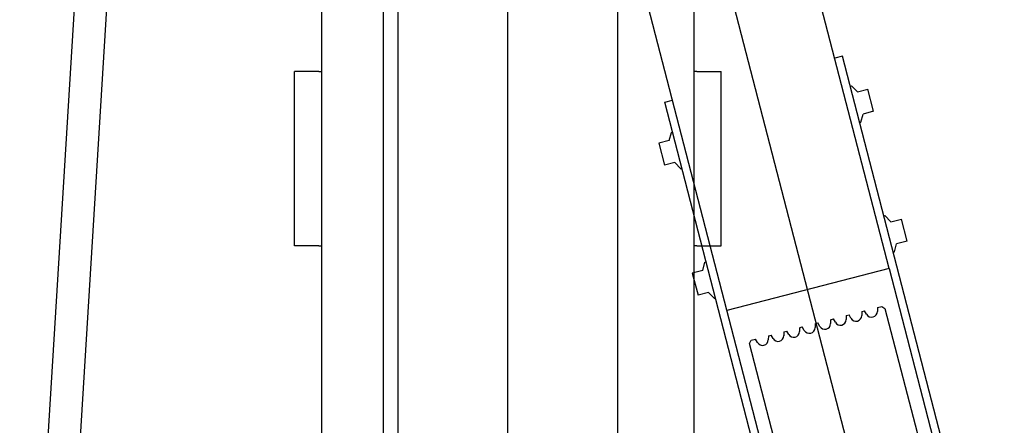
# Model space of a CAD drawing. Header units: millimetres. Extents: x 373037 to 682063, y 76092 to 274210.
# Tile 240 of 256: x 670676 to 671410, y 259062 to 259365. Entities that reach past the tile are written whole.
import ezdxf

# ---------------------------------------------------------------- set-up
doc = ezdxf.new("R2010")
doc.units = ezdxf.units.MM
doc.header["$LTSCALE"] = 100
doc.layers.add('PUDORYS', color=253, linetype='CONTINUOUS')

msp = doc.modelspace()

# ---------------------------------------------------------------- linework, layer by layer
at = {"layer": 'PUDORYS', "color": 252, "true_color": 0x939598}
for p, q in [((671039.64, 258307.15), (671039.64, 261557.15)), ((671353.21, 258816.61), (670724.91, 261237.4)), ((671324.07, 259179.15), (670789.96, 261239.13)), ((670957.64, 261188.15), (670957.64, 258865.15)), ((671121.64, 258866.15), (671121.64, 261188.15)), ((671039.64, 258897.15), (671039.64, 261157.15)), ((670946.64, 261102.15), (670946.64, 258952.15)), ((671039.64, 258952.15), (671039.64, 261102.15)), ((670900.64, 261032.15), (670900.64, 258896.15)), ((671178.64, 258896.15), (671178.64, 261032.15)), ((671289.16, 258815.86), (670755.07, 260875.77)), ((670675.66, 258709.89), (670747.66, 259877.89)), ((670699.62, 258708.42), (670771.62, 259876.42)), ((671289.35, 259337.5), (671283.54, 259336)), ((671385.68, 258964.74), (671289.35, 259337.5)), ((670892.64, 259326.15), (670880.64, 259326.15)), ((670880.64, 259196.15), (670880.64, 259326.15)), ((670898.64, 259326.15), (670892.64, 259326.15)), ((670898.64, 259326.15), (670900.64, 259326.15)), ((671180.64, 259326.15), (671178.64, 259326.15)), ((671180.64, 259326.15), (671186.64, 259326.15)), ((671186.64, 259326.15), (671198.64, 259326.15)), ((671198.64, 259196.15), (671198.64, 259326.15)), ((671295.1, 259315.23), (671295.9, 259315.43)), ((671295.9, 259315.43), (671300.35, 259310.9)), ((671300.35, 259310.9), (671308.09, 259312.91)), ((671312.35, 259296.45), (671308.09, 259312.91)), ((671156.7, 259303.22), (671162.51, 259304.72)), ((671253.04, 258930.46), (671156.7, 259303.22)), ((671312.35, 259296.45), (671304.6, 259294.44)), ((671302.11, 259288.12), (671302.9, 259288.33)), ((671302.9, 259288.33), (671304.6, 259294.44)), ((671159.96, 259274.62), (671161.66, 259280.74)), ((671161.66, 259280.74), (671162.46, 259280.95)), ((671159.96, 259274.62), (671152.22, 259272.62)), ((671152.22, 259272.62), (671156.47, 259256.16)), ((671164.22, 259258.16), (671156.47, 259256.16)), ((671164.22, 259258.16), (671168.67, 259253.63)), ((671168.67, 259253.63), (671169.46, 259253.84)), ((671320.12, 259218.41), (671320.92, 259218.62)), ((671320.92, 259218.62), (671325.37, 259214.09)), ((671325.37, 259214.09), (671333.12, 259216.09)), ((671337.37, 259199.63), (671333.12, 259216.09)), ((671337.37, 259199.63), (671329.62, 259197.63)), ((670892.64, 259196.15), (670880.64, 259196.15)), ((670898.64, 259196.15), (670892.64, 259196.15)), ((670898.64, 259196.15), (670900.64, 259196.15)), ((671180.64, 259196.15), (671178.64, 259196.15)), ((671180.64, 259196.15), (671186.64, 259196.15)), ((671186.64, 259196.15), (671198.64, 259196.15)), ((671327.93, 259191.51), (671329.62, 259197.63)), ((671327.13, 259191.3), (671327.93, 259191.51)), ((671184.98, 259177.8), (671177.24, 259175.8)), ((671184.98, 259177.8), (671186.68, 259183.92)), ((671186.68, 259183.92), (671187.48, 259184.13)), ((671324.07, 259179.15), (671203.05, 259147.87)), ((671324.07, 259179.15), (671409.9, 258847.06)), ((671177.24, 259175.8), (671181.49, 259159.34)), ((671189.24, 259161.34), (671181.49, 259159.34)), ((671189.24, 259161.34), (671193.69, 259156.81)), ((671193.69, 259156.81), (671194.49, 259157.02)), ((671315.24, 259150.05), (671315.22, 259147.14)), ((671315.24, 259150.05), (671318.48, 259150.89)), ((671318.48, 259150.89), (671320.92, 259149.45)), ((671320.92, 259149.45), (671403.72, 258830.01)), ((671280.4, 259141.01), (671280.37, 259138.1)), ((671280.4, 259141.01), (671282.51, 259141.56)), ((671283.95, 259139.03), (671282.51, 259141.56)), ((671292.01, 259144.03), (671291.99, 259141.11)), ((671292.01, 259144.03), (671294.13, 259144.57)), ((671295.56, 259142.04), (671294.13, 259144.57)), ((671303.63, 259147.04), (671303.6, 259144.12)), ((671303.63, 259147.04), (671305.74, 259147.58)), ((671307.18, 259145.05), (671305.74, 259147.58)), ((671257.16, 259134.99), (671257.14, 259132.08)), ((671257.16, 259134.99), (671259.28, 259135.54)), ((671260.71, 259133.01), (671259.28, 259135.54)), ((671268.78, 259138), (671268.76, 259135.09)), ((671268.78, 259138), (671270.89, 259138.55)), ((671272.33, 259136.02), (671270.89, 259138.55)), ((671221.19, 259125.67), (671224.43, 259126.51)), ((671225.87, 259123.97), (671224.43, 259126.51)), ((671233.93, 259128.97), (671233.91, 259126.06)), ((671233.93, 259128.97), (671236.05, 259129.52)), ((671237.48, 259126.99), (671236.05, 259129.52)), ((671245.55, 259131.98), (671245.52, 259129.07)), ((671245.55, 259131.98), (671247.66, 259132.53)), ((671249.1, 259130), (671247.66, 259132.53)), ((671219.76, 259123.23), (671221.19, 259125.67)), ((671302.56, 258803.79), (671219.76, 259123.23))]:
    msp.add_line(p, q, dxfattribs=at)
for centre in [(671287.69, 259141.15), (671299.3, 259144.16), (671310.92, 259147.17), (671264.46, 259135.13), (671276.07, 259138.14), (671241.22, 259129.11), (671252.84, 259132.12), (671229.61, 259126.09)]:
    msp.add_arc(centre, 4.3, 209.53105, 359.53105, dxfattribs=at)

doc.saveas('drawing.dxf')
